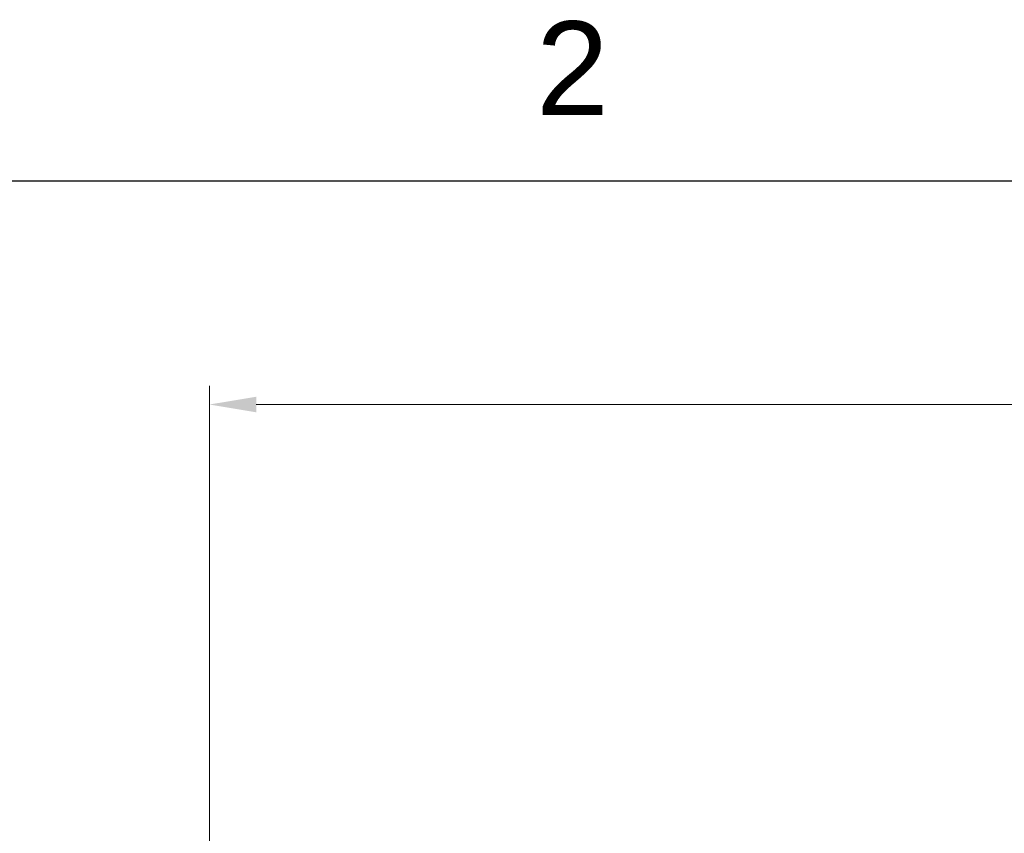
# Model space of a CAD drawing. Header units: millimetres. Extents: x 14 to 2347, y 26 to 1654.
# Tile 36 of 61: x 364 to 574, y 1481 to 1654. Entities that reach past the tile are written whole.
import ezdxf
from ezdxf.enums import TextEntityAlignment as Align

# ---------------------------------------------------------------- set-up
doc = ezdxf.new("R2010")
doc.units = ezdxf.units.MM
doc.header["$LTSCALE"] = 4
doc.layers.get('0').update_dxf_attribs({"lineweight": 25})
doc.layers.add('標註(ISO)', color=7, linetype='Continuous', lineweight=9)
doc.styles.add('temp', font='txt')
doc.styles.add('TEXTSTYLE_1_90', font='arial.ttf')
doc.dimstyles.new('工研院N500', dxfattribs={"dimscale": 4, "dimtxt": 3, "dimasz": 2.5, "dimexe": 1, "dimexo": 1, "dimgap": 0.762, "dimtad": 1, "dimdec": 3, "dimrnd": 1e-08, "dimdsep": 46, "dimtxsty": 'temp', "dimcen": 0.09, "dimdle": 10, "dimclrd": 1, "dimclre": 1, "dimclrt": 7, "dimazin": 2, "dimtfac": 0.666667, "dimtdec": 3, "dimtmove": 0, "dimatfit": 3, "dimfxl": 1, "dimtolj": 1, "dimlwd": 15, "dimlwe": 15, "dimarcsym": 0})

# ---------------------------------------------------------------- blocks, each defined once
blk = doc.blocks.new('圖框 A2')
at = {"color": 3, "linetype": 'Continuous', "true_color": 0x00ff00}
blk.add_line((15, 405), (579, 405), dxfattribs=at)
at = {"color": 1, "true_color": 0xff0000, "style": 'TEXTSTYLE_1_90'}
blk.add_text('2', height=5, dxfattribs=at).set_placement((120.562581, 408.50499), align=Align.CENTER)
blk = doc.blocks.new('*D36')
at = {"layer": 'Defpoints', "color": 0, "linetype": 'Continuous', "transparency": 16777216}
for p in [(1077.99, 1572.21), (404.79, 1405.82), (1077.99, 1382.01)]:
    blk.add_point(p, dxfattribs=at)
at = {"layer": '標註(ISO)', "color": 1, "linetype": 'Continuous', "lineweight": 15, "transparency": 16777216}
for p, q in [((404.79, 1409.82), (404.79, 1576.21)), ((1077.99, 1386.01), (1077.99, 1576.21)), ((414.79, 1572.21), (1067.99, 1572.21))]:
    blk.add_line(p, q, dxfattribs=at)
at = {"layer": '標註(ISO)', "color": 1, "linetype": 'Continuous', "transparency": 16777216}
for points in [[(414.79, 1573.87), (414.79, 1570.54), (404.79, 1572.21)], [(1067.99, 1573.87), (1067.99, 1570.54), (1077.99, 1572.21)]]:
    blk.add_solid(points, dxfattribs=at)
at = {"layer": '標註(ISO)', "color": 7, "linetype": 'Continuous', "lineweight": 18, "transparency": 16777216, "insert": (724, 1591.04), "char_height": 12, "attachment_point": 1, "style": 'temp'}
blk.add_mtext('\\A1;\\f新細明體|b0|i0;\\H12.0000;(680)', dxfattribs=at)

msp = doc.modelspace()

# ---------------------------------------------------------------- block references
at = {"xscale": 4, "yscale": 4, "zscale": 4}
msp.add_blockref('圖框 A2', (0, 0), dxfattribs=at)

# ---------------------------------------------------------------- dimensions: what is measured, and where the dimension line sits
at = {"layer": '標註(ISO)', "color": 1, "linetype": 'Continuous', "lineweight": 18, "true_color": 0xff0000}
dim = msp.add_linear_dim(base=(1077.99098, 1572.20693), p1=(404.78887, 1405.81552), p2=(1077.99098, 1382.00719), angle=180, text='\\f新細明體|b0|i0;\\H12.0000;(<>)', dimstyle='工研院N500', override={"dimgap": 0.762, "dimdec": 3, "dimlfac": 1.010098, "dimtol": 0, "dimlim": 0, "dimtp": 0, "dimtm": 0, "dimtdec": 3, "dimtofl": 0, "dimatfit": 1}, dxfattribs=at)
dim.commit()
dim.dimension.update_dxf_attribs({"geometry": '*D36', "text_midpoint": (741.38993, 1572.20693), "dimtype": 160})

doc.saveas('drawing.dxf')
